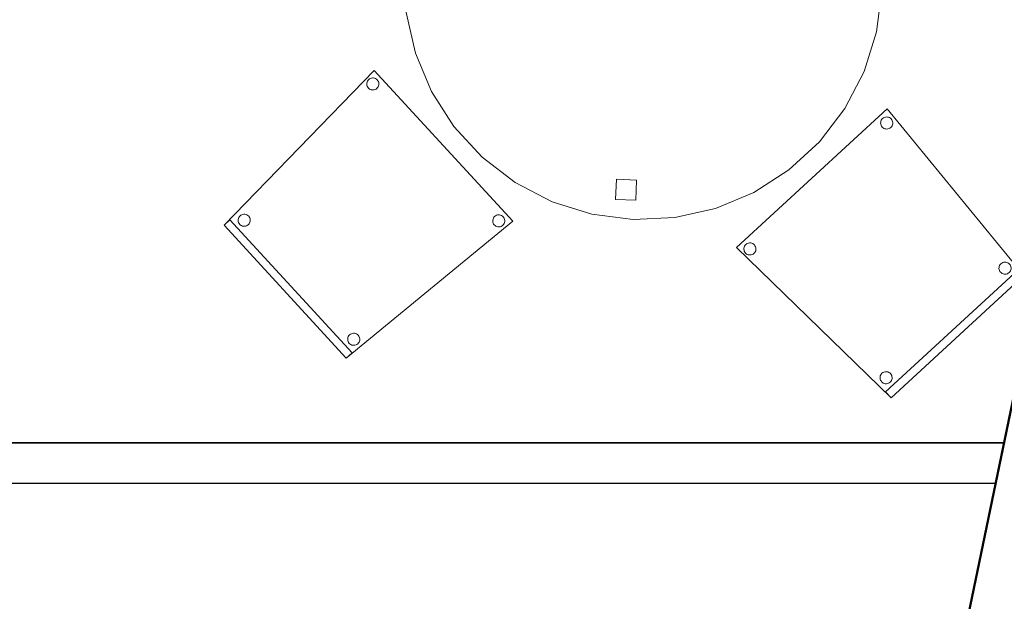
# Model space of a CAD drawing. Header units: metres. Extents: x 397.7 to 427.5, y 12.7 to 28.4.
# Tile 121 of 124: x 423.6 to 426, y 23.9 to 25.4. Entities that reach past the tile are written whole.
import ezdxf

# ---------------------------------------------------------------- set-up
doc = ezdxf.new("R2010")
doc.units = ezdxf.units.M
doc.layers.add('01_SUELOS', color=7, linetype='Continuous', lineweight=25, true_color=0x007f00)
for name, color, linetype, lineweight in [('02_MOBILIARIO', 7, 'Continuous', 18), ('A-DETL-____-MBND', 7, 'Continuous', 18), ('A-WALL-____-MCUT', 7, 'Continuous', 25), ('A-WALL-____-OTLN', 7, 'Continuous', 25)]:
    doc.layers.add(name, color=color, linetype=linetype, lineweight=lineweight)

# ---------------------------------------------------------------- blocks, each defined once
blk = doc.blocks.new('Family - LONDR55-XX_ZZ-ARQ-CAA-M3D-Londres55-152793-05_PCI_P2')
at = {"layer": '01_SUELOS', "color": 9, "true_color": 0xaad4aa}
for p, q in [((25.4191, 0), (28.5137, 14.9476)), ((28.5137, 14.9476), (25.4191, 0))]:
    blk.add_line(p, q, dxfattribs=at)
blk = doc.blocks.new('Family - Mampara P2-152826-05_PCI_P2')
at = {"layer": 'A-WALL-____-MCUT', "color": 253, "true_color": 0xaaaaaa}
for p, q in [((0.0207, 0.1), (0, 0)), ((3.5363, 0.1), (0.0207, 0.1)), ((0, 0), (3.5363, 0))]:
    blk.add_line(p, q, dxfattribs=at)
at = {"layer": 'A-WALL-____-OTLN', "color": 253, "true_color": 0xaaaaaa}
for p, q in [((0, 0), (0.0207, 0.1)), ((3.5363, 0.1), (0.0207, 0.1)), ((3.5363, 0), (0, 0))]:
    blk.add_line(p, q, dxfattribs=at)
at = {"layer": 'A-WALL-____-OTLN', "color": 253, "lineweight": 18, "true_color": 0xaaaaaa}
blk.add_line((0, 0), (4.5263, 0), dxfattribs=at)
blk = doc.blocks.new('Family - Façana sur-est P2-153170-05_PCI_P2')
at = {"layer": 'A-WALL-____-MCUT', "color": 253, "true_color": 0xaaaaaa}
blk.add_line((11.5793, 0.62), (9.9412, 0.62), dxfattribs=at)
at = {"layer": 'A-WALL-____-OTLN', "color": 253, "true_color": 0xaaaaaa}
blk.add_line((15.5857, 0.62), (-0.1285, 0.62), dxfattribs=at)
blk = doc.blocks.new('Family - Cadira confident_P2-153210-05_PCI_P2')
at = {"layer": 'A-DETL-____-MBND', "color": 253, "true_color": 0xaaaaaa}
for p, q in [((0, 0.3285), (0.3716, 0.7113)), ((0.3716, 0.7113), (0, 0.3285)), ((0.3716, 0.7113), (0.7146, 0.3386)), ((0.7146, 0.3386), (0.3716, 0.7113)), ((0.3534, 0.6798), (0.3539, 0.6824)), ((0.3539, 0.6824), (0.3534, 0.6798)), ((0.3539, 0.6824), (0.3549, 0.6848)), ((0.3549, 0.6848), (0.3539, 0.6824)), ((0.3549, 0.6848), (0.3563, 0.687)), ((0.3563, 0.687), (0.3549, 0.6848)), ((0.3563, 0.687), (0.3581, 0.6889)), ((0.3581, 0.6889), (0.3563, 0.687)), ((0.3581, 0.6889), (0.3601, 0.6905)), ((0.3601, 0.6905), (0.3581, 0.6889)), ((0.3601, 0.6905), (0.3624, 0.6917)), ((0.3624, 0.6917), (0.3601, 0.6905)), ((0.3624, 0.6917), (0.3649, 0.6925)), ((0.3649, 0.6925), (0.3624, 0.6917)), ((0.3649, 0.6925), (0.3675, 0.6928)), ((0.3675, 0.6928), (0.3649, 0.6925)), ((0.3675, 0.6928), (0.3701, 0.6927)), ((0.3701, 0.6927), (0.3675, 0.6928)), ((0.3701, 0.6927), (0.3726, 0.6922)), ((0.3726, 0.6922), (0.3701, 0.6927)), ((0.3726, 0.6922), (0.3751, 0.6912)), ((0.3751, 0.6912), (0.3726, 0.6922)), ((0.3751, 0.6912), (0.3773, 0.6898)), ((0.3773, 0.6898), (0.3751, 0.6912)), ((0.3773, 0.6898), (0.3792, 0.688)), ((0.3792, 0.688), (0.3773, 0.6898)), ((0.3792, 0.688), (0.3808, 0.686)), ((0.3808, 0.686), (0.3792, 0.688)), ((0.3808, 0.686), (0.382, 0.6837)), ((0.382, 0.6837), (0.3808, 0.686)), ((0.382, 0.6837), (0.3828, 0.6812)), ((0.3828, 0.6812), (0.382, 0.6837)), ((0.3533, 0.6772), (0.3534, 0.6798)), ((0.3534, 0.6798), (0.3533, 0.6772)), ((0.3536, 0.6746), (0.3533, 0.6772)), ((0.3533, 0.6772), (0.3536, 0.6746)), ((0.3544, 0.6722), (0.3536, 0.6746)), ((0.3536, 0.6746), (0.3544, 0.6722)), ((0.3556, 0.6699), (0.3544, 0.6722)), ((0.3544, 0.6722), (0.3556, 0.6699)), ((0.3572, 0.6678), (0.3556, 0.6699)), ((0.3556, 0.6699), (0.3572, 0.6678)), ((0.3591, 0.666), (0.3572, 0.6678)), ((0.3572, 0.6678), (0.3591, 0.666)), ((0.3613, 0.6646), (0.3591, 0.666)), ((0.3591, 0.666), (0.3613, 0.6646)), ((0.3637, 0.6637), (0.3613, 0.6646)), ((0.3613, 0.6646), (0.3637, 0.6637)), ((0.3663, 0.6631), (0.3637, 0.6637)), ((0.3637, 0.6637), (0.3663, 0.6631)), ((0.3689, 0.663), (0.3663, 0.6631)), ((0.3663, 0.6631), (0.3689, 0.663)), ((0.3715, 0.6633), (0.3689, 0.663)), ((0.3689, 0.663), (0.3715, 0.6633)), ((0.3739, 0.6641), (0.3715, 0.6633)), ((0.3715, 0.6633), (0.3739, 0.6641)), ((0.3762, 0.6653), (0.3739, 0.6641)), ((0.3739, 0.6641), (0.3762, 0.6653)), ((0.3783, 0.6669), (0.3762, 0.6653)), ((0.3762, 0.6653), (0.3783, 0.6669)), ((0.3801, 0.6688), (0.3783, 0.6669)), ((0.3783, 0.6669), (0.3801, 0.6688)), ((0.3815, 0.671), (0.3801, 0.6688)), ((0.3801, 0.6688), (0.3815, 0.671)), ((0.3824, 0.6734), (0.3815, 0.671)), ((0.3815, 0.671), (0.3824, 0.6734)), ((0.383, 0.676), (0.3824, 0.6734)), ((0.3824, 0.6734), (0.383, 0.676)), ((0.3828, 0.6812), (0.3831, 0.6786)), ((0.3831, 0.6786), (0.3828, 0.6812)), ((0.3831, 0.6786), (0.383, 0.676)), ((0.383, 0.676), (0.3831, 0.6786)), ((0, 0.3285), (0.0147, 0.3421)), ((0.0147, 0.3421), (0, 0.3285)), ((0.0147, 0.3421), (0.3171, 0.0135)), ((0.3171, 0.0135), (0.0147, 0.3421)), ((0.035, 0.3403), (0.0351, 0.3429)), ((0.0351, 0.3429), (0.035, 0.3403)), ((0.0351, 0.3429), (0.0356, 0.3454)), ((0.0356, 0.3454), (0.0351, 0.3429)), ((0.0356, 0.3454), (0.0366, 0.3478)), ((0.0366, 0.3478), (0.0356, 0.3454)), ((0.0366, 0.3478), (0.038, 0.35)), ((0.038, 0.35), (0.0366, 0.3478)), ((0.038, 0.35), (0.0398, 0.3519)), ((0.0398, 0.3519), (0.038, 0.35)), ((0.0398, 0.3519), (0.0418, 0.3535)), ((0.0418, 0.3535), (0.0398, 0.3519)), ((0.0418, 0.3535), (0.0441, 0.3547)), ((0.0441, 0.3547), (0.0418, 0.3535)), ((0.0441, 0.3547), (0.0466, 0.3555)), ((0.0466, 0.3555), (0.0441, 0.3547)), ((0.0466, 0.3555), (0.0492, 0.3559)), ((0.0492, 0.3559), (0.0466, 0.3555)), ((0.0492, 0.3559), (0.0518, 0.3558)), ((0.0518, 0.3558), (0.0492, 0.3559)), ((0.0518, 0.3558), (0.0543, 0.3552)), ((0.0543, 0.3552), (0.0518, 0.3558)), ((0.0543, 0.3552), (0.0567, 0.3542)), ((0.0567, 0.3542), (0.0543, 0.3552)), ((0.0567, 0.3542), (0.0589, 0.3528)), ((0.0589, 0.3528), (0.0567, 0.3542)), ((0.0589, 0.3528), (0.0609, 0.3511)), ((0.0609, 0.3511), (0.0589, 0.3528)), ((0.0609, 0.3511), (0.0625, 0.349)), ((0.0625, 0.349), (0.0609, 0.3511)), ((0.0625, 0.349), (0.0637, 0.3467)), ((0.0637, 0.3467), (0.0625, 0.349)), ((0.0637, 0.3467), (0.0645, 0.3442)), ((0.0645, 0.3442), (0.0637, 0.3467)), ((0.0645, 0.3442), (0.0648, 0.3416)), ((0.0648, 0.3416), (0.0645, 0.3442)), ((0.0648, 0.3416), (0.0647, 0.339)), ((0.0647, 0.339), (0.0648, 0.3416)), ((0.6648, 0.3388), (0.6649, 0.3414)), ((0.6649, 0.3414), (0.6648, 0.3388)), ((0.6649, 0.3414), (0.6655, 0.3439)), ((0.6655, 0.3439), (0.6649, 0.3414)), ((0.6655, 0.3439), (0.6664, 0.3463)), ((0.6664, 0.3463), (0.6655, 0.3439)), ((0.6664, 0.3463), (0.6678, 0.3485)), ((0.6678, 0.3485), (0.6664, 0.3463)), ((0.6678, 0.3485), (0.6696, 0.3504)), ((0.6696, 0.3504), (0.6678, 0.3485)), ((0.6696, 0.3504), (0.6717, 0.352)), ((0.6717, 0.352), (0.6696, 0.3504)), ((0.6717, 0.352), (0.674, 0.3532)), ((0.674, 0.3532), (0.6717, 0.352)), ((0.674, 0.3532), (0.6764, 0.354)), ((0.6764, 0.354), (0.674, 0.3532)), ((0.6764, 0.354), (0.679, 0.3544)), ((0.679, 0.3544), (0.6764, 0.354)), ((0.679, 0.3544), (0.6816, 0.3543)), ((0.6816, 0.3543), (0.679, 0.3544)), ((0.6816, 0.3543), (0.6842, 0.3537)), ((0.6842, 0.3537), (0.6816, 0.3543)), ((0.6842, 0.3537), (0.6866, 0.3527)), ((0.6866, 0.3527), (0.6842, 0.3537)), ((0.6866, 0.3527), (0.6888, 0.3513)), ((0.6888, 0.3513), (0.6866, 0.3527)), ((0.6888, 0.3513), (0.6907, 0.3496)), ((0.6907, 0.3496), (0.6888, 0.3513)), ((0.6907, 0.3496), (0.6923, 0.3475)), ((0.6923, 0.3475), (0.6907, 0.3496)), ((0.6923, 0.3475), (0.6935, 0.3452)), ((0.6935, 0.3452), (0.6923, 0.3475)), ((0.6935, 0.3452), (0.6943, 0.3427)), ((0.6943, 0.3427), (0.6935, 0.3452)), ((0.6943, 0.3427), (0.6946, 0.3401)), ((0.6946, 0.3401), (0.6943, 0.3427)), ((0.3024, 0), (0, 0.3285)), ((0, 0.3285), (0.3024, 0)), ((0.3024, 0), (0, 0.3285)), ((0, 0.3285), (0.3024, 0)), ((0.0353, 0.3377), (0.035, 0.3403)), ((0.035, 0.3403), (0.0353, 0.3377)), ((0.0361, 0.3352), (0.0353, 0.3377)), ((0.0353, 0.3377), (0.0361, 0.3352)), ((0.0373, 0.3329), (0.0361, 0.3352)), ((0.0361, 0.3352), (0.0373, 0.3329)), ((0.0389, 0.3308), (0.0373, 0.3329)), ((0.0373, 0.3329), (0.0389, 0.3308)), ((0.0408, 0.3291), (0.0389, 0.3308)), ((0.0389, 0.3308), (0.0408, 0.3291)), ((0.043, 0.3277), (0.0408, 0.3291)), ((0.0408, 0.3291), (0.043, 0.3277)), ((0.0454, 0.3267), (0.043, 0.3277)), ((0.043, 0.3277), (0.0454, 0.3267)), ((0.048, 0.3261), (0.0454, 0.3267)), ((0.0454, 0.3267), (0.048, 0.3261)), ((0.0506, 0.326), (0.048, 0.3261)), ((0.048, 0.3261), (0.0506, 0.326)), ((0.0531, 0.3264), (0.0506, 0.326)), ((0.0506, 0.326), (0.0531, 0.3264)), ((0.0556, 0.3272), (0.0531, 0.3264)), ((0.0531, 0.3264), (0.0556, 0.3272)), ((0.0579, 0.3284), (0.0556, 0.3272)), ((0.0556, 0.3272), (0.0579, 0.3284)), ((0.06, 0.3299), (0.0579, 0.3284)), ((0.0579, 0.3284), (0.06, 0.3299)), ((0.0618, 0.3319), (0.06, 0.3299)), ((0.06, 0.3299), (0.0618, 0.3319)), ((0.0631, 0.3341), (0.0618, 0.3319)), ((0.0618, 0.3319), (0.0631, 0.3341)), ((0.0641, 0.3365), (0.0631, 0.3341)), ((0.0631, 0.3341), (0.0641, 0.3365)), ((0.0647, 0.339), (0.0641, 0.3365)), ((0.0641, 0.3365), (0.0647, 0.339)), ((0.7146, 0.3386), (0.3024, 0)), ((0.3024, 0), (0.7146, 0.3386)), ((0.6651, 0.3362), (0.6648, 0.3388)), ((0.6648, 0.3388), (0.6651, 0.3362)), ((0.6659, 0.3337), (0.6651, 0.3362)), ((0.6651, 0.3362), (0.6659, 0.3337)), ((0.6671, 0.3314), (0.6659, 0.3337)), ((0.6659, 0.3337), (0.6671, 0.3314)), ((0.6687, 0.3293), (0.6671, 0.3314)), ((0.6671, 0.3314), (0.6687, 0.3293)), ((0.6706, 0.3276), (0.6687, 0.3293)), ((0.6687, 0.3293), (0.6706, 0.3276)), ((0.6728, 0.3262), (0.6706, 0.3276)), ((0.6706, 0.3276), (0.6728, 0.3262)), ((0.6753, 0.3252), (0.6728, 0.3262)), ((0.6728, 0.3262), (0.6753, 0.3252)), ((0.6778, 0.3246), (0.6753, 0.3252)), ((0.6753, 0.3252), (0.6778, 0.3246)), ((0.6804, 0.3245), (0.6778, 0.3246)), ((0.6778, 0.3246), (0.6804, 0.3245)), ((0.683, 0.3249), (0.6804, 0.3245)), ((0.6804, 0.3245), (0.683, 0.3249)), ((0.6855, 0.3257), (0.683, 0.3249)), ((0.683, 0.3249), (0.6855, 0.3257)), ((0.6878, 0.3269), (0.6855, 0.3257)), ((0.6855, 0.3257), (0.6878, 0.3269)), ((0.6898, 0.3285), (0.6878, 0.3269)), ((0.6878, 0.3269), (0.6898, 0.3285)), ((0.6916, 0.3304), (0.6898, 0.3285)), ((0.6898, 0.3285), (0.6916, 0.3304)), ((0.693, 0.3326), (0.6916, 0.3304)), ((0.6916, 0.3304), (0.693, 0.3326)), ((0.694, 0.335), (0.693, 0.3326)), ((0.693, 0.3326), (0.694, 0.335)), ((0.6945, 0.3375), (0.694, 0.335)), ((0.694, 0.335), (0.6945, 0.3375)), ((0.6946, 0.3401), (0.6945, 0.3375)), ((0.6945, 0.3375), (0.6946, 0.3401)), ((0.306, 0.0485), (0.3065, 0.0511)), ((0.3065, 0.0511), (0.306, 0.0485)), ((0.3065, 0.0511), (0.3075, 0.0535)), ((0.3075, 0.0535), (0.3065, 0.0511)), ((0.3075, 0.0535), (0.3089, 0.0557)), ((0.3089, 0.0557), (0.3075, 0.0535)), ((0.3089, 0.0557), (0.3107, 0.0576)), ((0.3107, 0.0576), (0.3089, 0.0557)), ((0.3107, 0.0576), (0.3127, 0.0592)), ((0.3127, 0.0592), (0.3107, 0.0576)), ((0.3127, 0.0592), (0.315, 0.0604)), ((0.315, 0.0604), (0.3127, 0.0592)), ((0.315, 0.0604), (0.3175, 0.0612)), ((0.3175, 0.0612), (0.315, 0.0604)), ((0.3175, 0.0612), (0.3201, 0.0616)), ((0.3201, 0.0616), (0.3175, 0.0612)), ((0.3201, 0.0616), (0.3227, 0.0614)), ((0.3227, 0.0614), (0.3201, 0.0616)), ((0.3227, 0.0614), (0.3252, 0.0609)), ((0.3252, 0.0609), (0.3227, 0.0614)), ((0.3252, 0.0609), (0.3276, 0.0599)), ((0.3276, 0.0599), (0.3252, 0.0609)), ((0.3276, 0.0599), (0.3298, 0.0585)), ((0.3298, 0.0585), (0.3276, 0.0599)), ((0.3298, 0.0585), (0.3318, 0.0567)), ((0.3318, 0.0567), (0.3298, 0.0585)), ((0.3318, 0.0567), (0.3334, 0.0547)), ((0.3334, 0.0547), (0.3318, 0.0567)), ((0.3334, 0.0547), (0.3346, 0.0524)), ((0.3346, 0.0524), (0.3334, 0.0547)), ((0.3346, 0.0524), (0.3354, 0.0499)), ((0.3354, 0.0499), (0.3346, 0.0524)), ((0.3354, 0.0499), (0.3357, 0.0473)), ((0.3357, 0.0473), (0.3354, 0.0499)), ((0.3059, 0.0459), (0.306, 0.0485)), ((0.306, 0.0485), (0.3059, 0.0459)), ((0.3062, 0.0434), (0.3059, 0.0459)), ((0.3059, 0.0459), (0.3062, 0.0434)), ((0.307, 0.0409), (0.3062, 0.0434)), ((0.3062, 0.0434), (0.307, 0.0409)), ((0.3082, 0.0386), (0.307, 0.0409)), ((0.307, 0.0409), (0.3082, 0.0386)), ((0.3098, 0.0365), (0.3082, 0.0386)), ((0.3082, 0.0386), (0.3098, 0.0365)), ((0.3117, 0.0348), (0.3098, 0.0365)), ((0.3098, 0.0365), (0.3117, 0.0348)), ((0.3139, 0.0334), (0.3117, 0.0348)), ((0.3117, 0.0348), (0.3139, 0.0334)), ((0.3163, 0.0324), (0.3139, 0.0334)), ((0.3139, 0.0334), (0.3163, 0.0324)), ((0.3189, 0.0318), (0.3163, 0.0324)), ((0.3163, 0.0324), (0.3189, 0.0318)), ((0.3215, 0.0317), (0.3189, 0.0318)), ((0.3189, 0.0318), (0.3215, 0.0317)), ((0.324, 0.0321), (0.3215, 0.0317)), ((0.3215, 0.0317), (0.324, 0.0321)), ((0.3265, 0.0328), (0.324, 0.0321)), ((0.324, 0.0321), (0.3265, 0.0328)), ((0.3288, 0.0341), (0.3265, 0.0328)), ((0.3265, 0.0328), (0.3288, 0.0341)), ((0.3309, 0.0356), (0.3288, 0.0341)), ((0.3288, 0.0341), (0.3309, 0.0356)), ((0.3326, 0.0376), (0.3309, 0.0356)), ((0.3309, 0.0356), (0.3326, 0.0376)), ((0.334, 0.0398), (0.3326, 0.0376)), ((0.3326, 0.0376), (0.334, 0.0398)), ((0.335, 0.0422), (0.334, 0.0398)), ((0.334, 0.0398), (0.335, 0.0422)), ((0.3356, 0.0447), (0.335, 0.0422)), ((0.335, 0.0422), (0.3356, 0.0447)), ((0.3357, 0.0473), (0.3356, 0.0447)), ((0.3356, 0.0447), (0.3357, 0.0473)), ((0.3171, 0.0135), (0.3024, 0)), ((0.3024, 0), (0.3171, 0.0135))]:
    blk.add_line(p, q, dxfattribs=at)
blk = doc.blocks.new('Family - Cadira confident_P2-153325-05_PCI_P2')
at = {"layer": 'A-DETL-____-MBND', "color": 253, "true_color": 0xaaaaaa}
for p, q in [((0, 0.3716), (0.3727, 0.7146)), ((0.3727, 0.7146), (0, 0.3716)), ((0.3727, 0.7146), (0.7113, 0.3024)), ((0.7113, 0.3024), (0.3727, 0.7146)), ((0.357, 0.6816), (0.3576, 0.6842)), ((0.3576, 0.6842), (0.357, 0.6816)), ((0.3576, 0.6842), (0.3586, 0.6866)), ((0.3586, 0.6866), (0.3576, 0.6842)), ((0.3586, 0.6866), (0.36, 0.6888)), ((0.36, 0.6888), (0.3586, 0.6866)), ((0.36, 0.6888), (0.3617, 0.6907)), ((0.3617, 0.6907), (0.36, 0.6888)), ((0.3617, 0.6907), (0.3638, 0.6923)), ((0.3638, 0.6923), (0.3617, 0.6907)), ((0.3638, 0.6923), (0.3661, 0.6935)), ((0.3661, 0.6935), (0.3638, 0.6923)), ((0.3661, 0.6935), (0.3686, 0.6943)), ((0.3686, 0.6943), (0.3661, 0.6935)), ((0.3686, 0.6943), (0.3712, 0.6946)), ((0.3712, 0.6946), (0.3686, 0.6943)), ((0.3712, 0.6946), (0.3738, 0.6945)), ((0.3738, 0.6945), (0.3712, 0.6946)), ((0.3738, 0.6945), (0.3763, 0.694)), ((0.3763, 0.694), (0.3738, 0.6945)), ((0.3763, 0.694), (0.3787, 0.693)), ((0.3787, 0.693), (0.3763, 0.694)), ((0.3787, 0.693), (0.3809, 0.6916)), ((0.3809, 0.6916), (0.3787, 0.693)), ((0.3809, 0.6916), (0.3828, 0.6898)), ((0.3828, 0.6898), (0.3809, 0.6916)), ((0.3828, 0.6898), (0.3844, 0.6878)), ((0.3844, 0.6878), (0.3828, 0.6898)), ((0.3844, 0.6878), (0.3856, 0.6855)), ((0.3856, 0.6855), (0.3844, 0.6878)), ((0.3856, 0.6855), (0.3864, 0.683)), ((0.3864, 0.683), (0.3856, 0.6855)), ((0.3864, 0.683), (0.3868, 0.6804)), ((0.3868, 0.6804), (0.3864, 0.683)), ((0.3569, 0.679), (0.357, 0.6816)), ((0.357, 0.6816), (0.3569, 0.679)), ((0.3573, 0.6764), (0.3569, 0.679)), ((0.3569, 0.679), (0.3573, 0.6764)), ((0.3581, 0.674), (0.3573, 0.6764)), ((0.3573, 0.6764), (0.3581, 0.674)), ((0.3593, 0.6717), (0.3581, 0.674)), ((0.3581, 0.674), (0.3593, 0.6717)), ((0.3609, 0.6696), (0.3593, 0.6717)), ((0.3593, 0.6717), (0.3609, 0.6696)), ((0.3628, 0.6678), (0.3609, 0.6696)), ((0.3609, 0.6696), (0.3628, 0.6678)), ((0.365, 0.6664), (0.3628, 0.6678)), ((0.3628, 0.6678), (0.365, 0.6664)), ((0.3674, 0.6655), (0.365, 0.6664)), ((0.365, 0.6664), (0.3674, 0.6655)), ((0.3699, 0.6649), (0.3674, 0.6655)), ((0.3674, 0.6655), (0.3699, 0.6649)), ((0.3725, 0.6648), (0.3699, 0.6649)), ((0.3699, 0.6649), (0.3725, 0.6648)), ((0.3751, 0.6651), (0.3725, 0.6648)), ((0.3725, 0.6648), (0.3751, 0.6651)), ((0.3776, 0.6659), (0.3751, 0.6651)), ((0.3751, 0.6651), (0.3776, 0.6659)), ((0.3799, 0.6671), (0.3776, 0.6659)), ((0.3776, 0.6659), (0.3799, 0.6671)), ((0.382, 0.6687), (0.3799, 0.6671)), ((0.3799, 0.6671), (0.382, 0.6687)), ((0.3837, 0.6706), (0.382, 0.6687)), ((0.382, 0.6687), (0.3837, 0.6706)), ((0.3851, 0.6728), (0.3837, 0.6706)), ((0.3837, 0.6706), (0.3851, 0.6728)), ((0.3861, 0.6753), (0.3851, 0.6728)), ((0.3851, 0.6728), (0.3861, 0.6753)), ((0.3867, 0.6778), (0.3861, 0.6753)), ((0.3861, 0.6753), (0.3867, 0.6778)), ((0.3868, 0.6804), (0.3867, 0.6778)), ((0.3867, 0.6778), (0.3868, 0.6804)), ((0.3828, 0), (0, 0.3716)), ((0, 0.3716), (0.3828, 0)), ((0.0185, 0.3675), (0.0186, 0.3701)), ((0.0186, 0.3701), (0.0185, 0.3675)), ((0.0188, 0.3649), (0.0185, 0.3675)), ((0.0185, 0.3675), (0.0188, 0.3649)), ((0.0186, 0.3701), (0.0191, 0.3726)), ((0.0191, 0.3726), (0.0186, 0.3701)), ((0.0191, 0.3726), (0.0201, 0.3751)), ((0.0201, 0.3751), (0.0191, 0.3726)), ((0.0201, 0.3751), (0.0215, 0.3773)), ((0.0215, 0.3773), (0.0201, 0.3751)), ((0.0215, 0.3773), (0.0233, 0.3792)), ((0.0233, 0.3792), (0.0215, 0.3773)), ((0.0233, 0.3792), (0.0253, 0.3808)), ((0.0253, 0.3808), (0.0233, 0.3792)), ((0.0253, 0.3808), (0.0276, 0.382)), ((0.0276, 0.382), (0.0253, 0.3808)), ((0.0276, 0.382), (0.0301, 0.3828)), ((0.0301, 0.3828), (0.0276, 0.382)), ((0.0301, 0.3828), (0.0327, 0.3831)), ((0.0327, 0.3831), (0.0301, 0.3828)), ((0.0327, 0.3831), (0.0353, 0.383)), ((0.0353, 0.383), (0.0327, 0.3831)), ((0.0353, 0.383), (0.0379, 0.3824)), ((0.0379, 0.3824), (0.0353, 0.383)), ((0.0379, 0.3824), (0.0403, 0.3815)), ((0.0403, 0.3815), (0.0379, 0.3824)), ((0.0403, 0.3815), (0.0425, 0.3801)), ((0.0425, 0.3801), (0.0403, 0.3815)), ((0.0425, 0.3801), (0.0444, 0.3783)), ((0.0444, 0.3783), (0.0425, 0.3801)), ((0.0444, 0.3783), (0.046, 0.3762)), ((0.046, 0.3762), (0.0444, 0.3783)), ((0.046, 0.3762), (0.0472, 0.3739)), ((0.0472, 0.3739), (0.046, 0.3762)), ((0.0472, 0.3739), (0.048, 0.3715)), ((0.048, 0.3715), (0.0472, 0.3739)), ((0.0482, 0.3663), (0.0477, 0.3637)), ((0.0477, 0.3637), (0.0482, 0.3663)), ((0.048, 0.3715), (0.0483, 0.3689)), ((0.0483, 0.3689), (0.048, 0.3715)), ((0.0483, 0.3689), (0.0482, 0.3663)), ((0.0482, 0.3663), (0.0483, 0.3689)), ((0.0196, 0.3624), (0.0188, 0.3649)), ((0.0188, 0.3649), (0.0196, 0.3624)), ((0.0208, 0.3601), (0.0196, 0.3624)), ((0.0196, 0.3624), (0.0208, 0.3601)), ((0.0224, 0.3581), (0.0208, 0.3601)), ((0.0208, 0.3601), (0.0224, 0.3581)), ((0.0243, 0.3563), (0.0224, 0.3581)), ((0.0224, 0.3581), (0.0243, 0.3563)), ((0.0265, 0.3549), (0.0243, 0.3563)), ((0.0243, 0.3563), (0.0265, 0.3549)), ((0.0289, 0.3539), (0.0265, 0.3549)), ((0.0265, 0.3549), (0.0289, 0.3539)), ((0.0315, 0.3534), (0.0289, 0.3539)), ((0.0289, 0.3539), (0.0315, 0.3534)), ((0.0341, 0.3533), (0.0315, 0.3534)), ((0.0315, 0.3534), (0.0341, 0.3533)), ((0.0367, 0.3536), (0.0341, 0.3533)), ((0.0341, 0.3533), (0.0367, 0.3536)), ((0.0391, 0.3544), (0.0367, 0.3536)), ((0.0367, 0.3536), (0.0391, 0.3544)), ((0.0415, 0.3556), (0.0391, 0.3544)), ((0.0391, 0.3544), (0.0415, 0.3556)), ((0.0435, 0.3572), (0.0415, 0.3556)), ((0.0415, 0.3556), (0.0435, 0.3572)), ((0.0453, 0.3591), (0.0435, 0.3572)), ((0.0435, 0.3572), (0.0453, 0.3591)), ((0.0467, 0.3613), (0.0453, 0.3591)), ((0.0453, 0.3591), (0.0467, 0.3613)), ((0.0477, 0.3637), (0.0467, 0.3613)), ((0.0467, 0.3613), (0.0477, 0.3637)), ((0.3692, 0.0147), (0.6978, 0.3171)), ((0.6978, 0.3171), (0.3692, 0.0147)), ((0.6497, 0.3201), (0.6499, 0.3227)), ((0.6499, 0.3227), (0.6497, 0.3201)), ((0.6501, 0.3175), (0.6497, 0.3201)), ((0.6497, 0.3201), (0.6501, 0.3175)), ((0.6499, 0.3227), (0.6504, 0.3252)), ((0.6504, 0.3252), (0.6499, 0.3227)), ((0.6509, 0.315), (0.6501, 0.3175)), ((0.6501, 0.3175), (0.6509, 0.315)), ((0.6504, 0.3252), (0.6514, 0.3276)), ((0.6514, 0.3276), (0.6504, 0.3252)), ((0.6514, 0.3276), (0.6528, 0.3298)), ((0.6528, 0.3298), (0.6514, 0.3276)), ((0.6528, 0.3298), (0.6546, 0.3318)), ((0.6546, 0.3318), (0.6528, 0.3298)), ((0.6546, 0.3318), (0.6566, 0.3334)), ((0.6566, 0.3334), (0.6546, 0.3318)), ((0.6566, 0.3334), (0.6589, 0.3346)), ((0.6589, 0.3346), (0.6566, 0.3334)), ((0.6589, 0.3346), (0.6614, 0.3354)), ((0.6614, 0.3354), (0.6589, 0.3346)), ((0.6614, 0.3354), (0.664, 0.3357)), ((0.664, 0.3357), (0.6614, 0.3354)), ((0.664, 0.3357), (0.6666, 0.3356)), ((0.6666, 0.3356), (0.664, 0.3357)), ((0.6666, 0.3356), (0.6691, 0.335)), ((0.6691, 0.335), (0.6666, 0.3356)), ((0.6691, 0.335), (0.6715, 0.334)), ((0.6715, 0.334), (0.6691, 0.335)), ((0.6715, 0.334), (0.6737, 0.3326)), ((0.6737, 0.3326), (0.6715, 0.334)), ((0.6737, 0.3326), (0.6757, 0.3309)), ((0.6757, 0.3309), (0.6737, 0.3326)), ((0.6757, 0.3309), (0.6773, 0.3288)), ((0.6773, 0.3288), (0.6757, 0.3309)), ((0.6773, 0.3288), (0.6785, 0.3265)), ((0.6785, 0.3265), (0.6773, 0.3288)), ((0.6785, 0.3265), (0.6792, 0.324)), ((0.6792, 0.324), (0.6785, 0.3265)), ((0.6795, 0.3189), (0.6789, 0.3163)), ((0.6789, 0.3163), (0.6795, 0.3189)), ((0.6792, 0.324), (0.6796, 0.3215)), ((0.6796, 0.3215), (0.6792, 0.324)), ((0.6796, 0.3215), (0.6795, 0.3189)), ((0.6795, 0.3189), (0.6796, 0.3215)), ((0.6978, 0.3171), (0.7113, 0.3024)), ((0.7113, 0.3024), (0.6978, 0.3171)), ((0.7113, 0.3024), (0.3828, 0)), ((0.3828, 0), (0.7113, 0.3024)), ((0.7113, 0.3024), (0.3828, 0)), ((0.3828, 0), (0.7113, 0.3024)), ((0.6521, 0.3127), (0.6509, 0.315)), ((0.6509, 0.315), (0.6521, 0.3127)), ((0.6537, 0.3107), (0.6521, 0.3127)), ((0.6521, 0.3127), (0.6537, 0.3107)), ((0.6556, 0.3089), (0.6537, 0.3107)), ((0.6537, 0.3107), (0.6556, 0.3089)), ((0.6578, 0.3075), (0.6556, 0.3089)), ((0.6556, 0.3089), (0.6578, 0.3075)), ((0.6602, 0.3065), (0.6578, 0.3075)), ((0.6578, 0.3075), (0.6602, 0.3065)), ((0.6628, 0.306), (0.6602, 0.3065)), ((0.6602, 0.3065), (0.6628, 0.306)), ((0.6654, 0.3059), (0.6628, 0.306)), ((0.6628, 0.306), (0.6654, 0.3059)), ((0.6679, 0.3062), (0.6654, 0.3059)), ((0.6654, 0.3059), (0.6679, 0.3062)), ((0.6704, 0.307), (0.6679, 0.3062)), ((0.6679, 0.3062), (0.6704, 0.307)), ((0.6727, 0.3082), (0.6704, 0.307)), ((0.6704, 0.307), (0.6727, 0.3082)), ((0.6748, 0.3098), (0.6727, 0.3082)), ((0.6727, 0.3082), (0.6748, 0.3098)), ((0.6765, 0.3117), (0.6748, 0.3098)), ((0.6748, 0.3098), (0.6765, 0.3117)), ((0.6779, 0.3139), (0.6765, 0.3117)), ((0.6765, 0.3117), (0.6779, 0.3139)), ((0.6789, 0.3163), (0.6779, 0.3139)), ((0.6779, 0.3139), (0.6789, 0.3163)), ((0.3554, 0.0492), (0.3556, 0.0518)), ((0.3556, 0.0518), (0.3554, 0.0492)), ((0.3558, 0.0466), (0.3554, 0.0492)), ((0.3554, 0.0492), (0.3558, 0.0466)), ((0.3556, 0.0518), (0.3561, 0.0543)), ((0.3561, 0.0543), (0.3556, 0.0518)), ((0.3561, 0.0543), (0.3571, 0.0567)), ((0.3571, 0.0567), (0.3561, 0.0543)), ((0.3571, 0.0567), (0.3585, 0.0589)), ((0.3585, 0.0589), (0.3571, 0.0567)), ((0.3585, 0.0589), (0.3602, 0.0609)), ((0.3602, 0.0609), (0.3585, 0.0589)), ((0.3602, 0.0609), (0.3623, 0.0625)), ((0.3623, 0.0625), (0.3602, 0.0609)), ((0.3623, 0.0625), (0.3646, 0.0637)), ((0.3646, 0.0637), (0.3623, 0.0625)), ((0.3646, 0.0637), (0.3671, 0.0645)), ((0.3671, 0.0645), (0.3646, 0.0637)), ((0.3671, 0.0645), (0.3697, 0.0648)), ((0.3697, 0.0648), (0.3671, 0.0645)), ((0.3697, 0.0648), (0.3723, 0.0647)), ((0.3723, 0.0647), (0.3697, 0.0648)), ((0.3723, 0.0647), (0.3748, 0.0641)), ((0.3748, 0.0641), (0.3723, 0.0647)), ((0.3748, 0.0641), (0.3772, 0.0631)), ((0.3772, 0.0631), (0.3748, 0.0641)), ((0.3772, 0.0631), (0.3794, 0.0618)), ((0.3794, 0.0618), (0.3772, 0.0631)), ((0.3794, 0.0618), (0.3814, 0.06)), ((0.3814, 0.06), (0.3794, 0.0618)), ((0.3814, 0.06), (0.3829, 0.0579)), ((0.3829, 0.0579), (0.3814, 0.06)), ((0.3829, 0.0579), (0.3842, 0.0556)), ((0.3842, 0.0556), (0.3829, 0.0579)), ((0.3842, 0.0556), (0.3849, 0.0531)), ((0.3849, 0.0531), (0.3842, 0.0556)), ((0.3849, 0.0531), (0.3853, 0.0506)), ((0.3853, 0.0506), (0.3849, 0.0531)), ((0.3853, 0.0506), (0.3852, 0.048)), ((0.3852, 0.048), (0.3853, 0.0506)), ((0.3566, 0.0441), (0.3558, 0.0466)), ((0.3558, 0.0466), (0.3566, 0.0441)), ((0.3578, 0.0418), (0.3566, 0.0441)), ((0.3566, 0.0441), (0.3578, 0.0418)), ((0.3594, 0.0398), (0.3578, 0.0418)), ((0.3578, 0.0418), (0.3594, 0.0398)), ((0.3613, 0.038), (0.3594, 0.0398)), ((0.3594, 0.0398), (0.3613, 0.038)), ((0.3635, 0.0366), (0.3613, 0.038)), ((0.3613, 0.038), (0.3635, 0.0366)), ((0.3659, 0.0356), (0.3635, 0.0366)), ((0.3635, 0.0366), (0.3659, 0.0356)), ((0.3684, 0.0351), (0.3659, 0.0356)), ((0.3659, 0.0356), (0.3684, 0.0351)), ((0.3711, 0.035), (0.3684, 0.0351)), ((0.3684, 0.0351), (0.3711, 0.035)), ((0.3736, 0.0353), (0.3711, 0.035)), ((0.3711, 0.035), (0.3736, 0.0353)), ((0.3761, 0.0361), (0.3736, 0.0353)), ((0.3736, 0.0353), (0.3761, 0.0361)), ((0.3784, 0.0373), (0.3761, 0.0361)), ((0.3761, 0.0361), (0.3784, 0.0373)), ((0.3805, 0.0389), (0.3784, 0.0373)), ((0.3784, 0.0373), (0.3805, 0.0389)), ((0.3822, 0.0408), (0.3805, 0.0389)), ((0.3805, 0.0389), (0.3822, 0.0408)), ((0.3836, 0.043), (0.3822, 0.0408)), ((0.3822, 0.0408), (0.3836, 0.043)), ((0.3846, 0.0454), (0.3836, 0.043)), ((0.3836, 0.043), (0.3846, 0.0454)), ((0.3852, 0.048), (0.3846, 0.0454)), ((0.3846, 0.0454), (0.3852, 0.048)), ((0.3828, 0), (0.3692, 0.0147)), ((0.3692, 0.0147), (0.3828, 0))]:
    blk.add_line(p, q, dxfattribs=at)
blk = doc.blocks.new('Family - Taula D120_P2-153339-05_PCI_P2')
at = {"layer": 'A-DETL-____-MBND', "color": 253, "true_color": 0xaaaaaa}
for p, q in [((0.4117, 1.1542), (0.5122, 1.1767)), ((0.5122, 1.1767), (0.4117, 1.1542)), ((0.5122, 1.1767), (0.6152, 1.1814)), ((0.6152, 1.1814), (0.5122, 1.1767)), ((0.6152, 1.1814), (0.7174, 1.1682)), ((0.7174, 1.1682), (0.6152, 1.1814)), ((0.3165, 1.1145), (0.4117, 1.1542)), ((0.4117, 1.1542), (0.3165, 1.1145)), ((0.7174, 1.1682), (0.8157, 1.1374)), ((0.8157, 1.1374), (0.7174, 1.1682)), ((0.5862, 1.085), (0.5882, 1.1349)), ((0.5882, 1.1349), (0.5862, 1.085)), ((0.5882, 1.1349), (0.6382, 1.1329)), ((0.6382, 1.1329), (0.5882, 1.1349)), ((0.6382, 1.1329), (0.6361, 1.0829)), ((0.6361, 1.0829), (0.6382, 1.1329)), ((0.8157, 1.1374), (0.9072, 1.09)), ((0.9072, 1.09), (0.8157, 1.1374)), ((0.2298, 1.0589), (0.3165, 1.1145)), ((0.3165, 1.1145), (0.2298, 1.0589)), ((0.6361, 1.0829), (0.5862, 1.085)), ((0.5862, 1.085), (0.6361, 1.0829)), ((0.9072, 1.09), (0.9891, 1.0275)), ((0.9891, 1.0275), (0.9072, 1.09)), ((0.1539, 0.9891), (0.2298, 1.0589)), ((0.2298, 1.0589), (0.1539, 0.9891)), ((0.9891, 1.0275), (1.0589, 0.9517)), ((1.0589, 0.9517), (0.9891, 1.0275)), ((0.0914, 0.9072), (0.1539, 0.9891)), ((0.1539, 0.9891), (0.0914, 0.9072)), ((1.0589, 0.9517), (1.1145, 0.8649)), ((1.1145, 0.8649), (1.0589, 0.9517)), ((0.044, 0.8157), (0.0914, 0.9072)), ((0.0914, 0.9072), (0.044, 0.8157)), ((1.1145, 0.8649), (1.1542, 0.7697)), ((1.1542, 0.7697), (1.1145, 0.8649)), ((0.0132, 0.7174), (0.044, 0.8157)), ((0.044, 0.8157), (0.0132, 0.7174)), ((1.1542, 0.7697), (1.1767, 0.6692)), ((1.1767, 0.6692), (1.1542, 0.7697)), ((0, 0.6152), (0.0132, 0.7174)), ((0.0132, 0.7174), (0, 0.6152)), ((1.1767, 0.6692), (1.1814, 0.5662)), ((1.1814, 0.5662), (1.1767, 0.6692)), ((0.0047, 0.5122), (0, 0.6152)), ((0, 0.6152), (0.0047, 0.5122)), ((0.0461, 0.5774), (0.0482, 0.6273)), ((0.0482, 0.6273), (0.0461, 0.5774)), ((0.0482, 0.6273), (0.0982, 0.6252)), ((0.0982, 0.6252), (0.0482, 0.6273)), ((0.0982, 0.6252), (0.0961, 0.5753)), ((0.0961, 0.5753), (0.0982, 0.6252)), ((0.0961, 0.5753), (0.0461, 0.5774)), ((0.0461, 0.5774), (0.0961, 0.5753)), ((1.082, 0.5344), (1.0841, 0.5844)), ((1.0841, 0.5844), (1.082, 0.5344)), ((1.0841, 0.5844), (1.134, 0.5823)), ((1.134, 0.5823), (1.0841, 0.5844)), ((1.134, 0.5823), (1.132, 0.5324)), ((1.132, 0.5324), (1.134, 0.5823)), ((1.1814, 0.5662), (1.1682, 0.464)), ((1.1682, 0.464), (1.1814, 0.5662)), ((0.0273, 0.4117), (0.0047, 0.5122)), ((0.0047, 0.5122), (0.0273, 0.4117)), ((1.132, 0.5324), (1.082, 0.5344)), ((1.082, 0.5344), (1.132, 0.5324)), ((1.1682, 0.464), (1.1374, 0.3657)), ((1.1374, 0.3657), (1.1682, 0.464)), ((0.0669, 0.3165), (0.0273, 0.4117)), ((0.0273, 0.4117), (0.0669, 0.3165)), ((1.1374, 0.3657), (1.09, 0.2742)), ((1.09, 0.2742), (1.1374, 0.3657)), ((0.1225, 0.2298), (0.0669, 0.3165)), ((0.0669, 0.3165), (0.1225, 0.2298)), ((1.09, 0.2742), (1.0275, 0.1923)), ((1.0275, 0.1923), (1.09, 0.2742)), ((0.1923, 0.1539), (0.1225, 0.2298)), ((0.1225, 0.2298), (0.1923, 0.1539)), ((1.0275, 0.1923), (0.9517, 0.1225)), ((0.9517, 0.1225), (1.0275, 0.1923)), ((0.2742, 0.0914), (0.1923, 0.1539)), ((0.1923, 0.1539), (0.2742, 0.0914)), ((0.9517, 0.1225), (0.8649, 0.0669)), ((0.8649, 0.0669), (0.9517, 0.1225)), ((0.5227, 0.0498), (0.5247, 0.0997)), ((0.5247, 0.0997), (0.5227, 0.0498)), ((0.5247, 0.0997), (0.5747, 0.0976)), ((0.5747, 0.0976), (0.5247, 0.0997)), ((0.5747, 0.0976), (0.5726, 0.0477)), ((0.5726, 0.0477), (0.5747, 0.0976)), ((0.3657, 0.044), (0.2742, 0.0914)), ((0.2742, 0.0914), (0.3657, 0.044)), ((0.5726, 0.0477), (0.5227, 0.0498)), ((0.5227, 0.0498), (0.5726, 0.0477)), ((0.8649, 0.0669), (0.7697, 0.0273)), ((0.7697, 0.0273), (0.8649, 0.0669)), ((0.464, 0.0132), (0.3657, 0.044)), ((0.3657, 0.044), (0.464, 0.0132)), ((0.7697, 0.0273), (0.6692, 0.0047)), ((0.6692, 0.0047), (0.7697, 0.0273)), ((0.5662, 0), (0.464, 0.0132)), ((0.464, 0.0132), (0.5662, 0)), ((0.6692, 0.0047), (0.5662, 0)), ((0.5662, 0), (0.6692, 0.0047))]:
    blk.add_line(p, q, dxfattribs=at)
blk = doc.blocks.new('LONDR55-XX_ZZ-ARQ-CAA-M3D-Londres55_ifc-1-05_PCI_P2')
at = {"layer": '01_SUELOS', "color": 253, "lineweight": 18, "true_color": 0xaaaaaa}
blk.add_blockref('Family - LONDR55-XX_ZZ-ARQ-CAA-M3D-Londres55-152793-05_PCI_P2', (398.2971, 13.1206), dxfattribs=at)
at = {"layer": '02_MOBILIARIO', "color": 253, "lineweight": 18, "true_color": 0xaaaaaa}
for name, p in [('Family - Taula D120_P2-153339-05_PCI_P2', (424.5488, 24.8566)), ('Family - Cadira confident_P2-153210-05_PCI_P2', (424.1026, 24.5139)), ('Family - Cadira confident_P2-153325-05_PCI_P2', (425.3704, 24.4156))]:
    blk.add_blockref(name, p, dxfattribs=at)
at = {"layer": 'A-WALL-____-OTLN', "color": 253, "lineweight": 18, "true_color": 0xaaaaaa}
for name, p, rotation in [('Family - Façana sur-est P2-153170-05_PCI_P2', (424.2907, 12.8406), 78.29179146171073), ('Family - Mampara P2-152826-05_PCI_P2', (426.0333, 24.3048), 180)]:
    blk.add_blockref(name, p, dxfattribs=dict(at, rotation=rotation))

msp = doc.modelspace()

# ---------------------------------------------------------------- block references
at = {"lineweight": 5}
msp.add_blockref('LONDR55-XX_ZZ-ARQ-CAA-M3D-Londres55_ifc-1-05_PCI_P2', (0, 0), dxfattribs=at)

doc.saveas('drawing.dxf')
